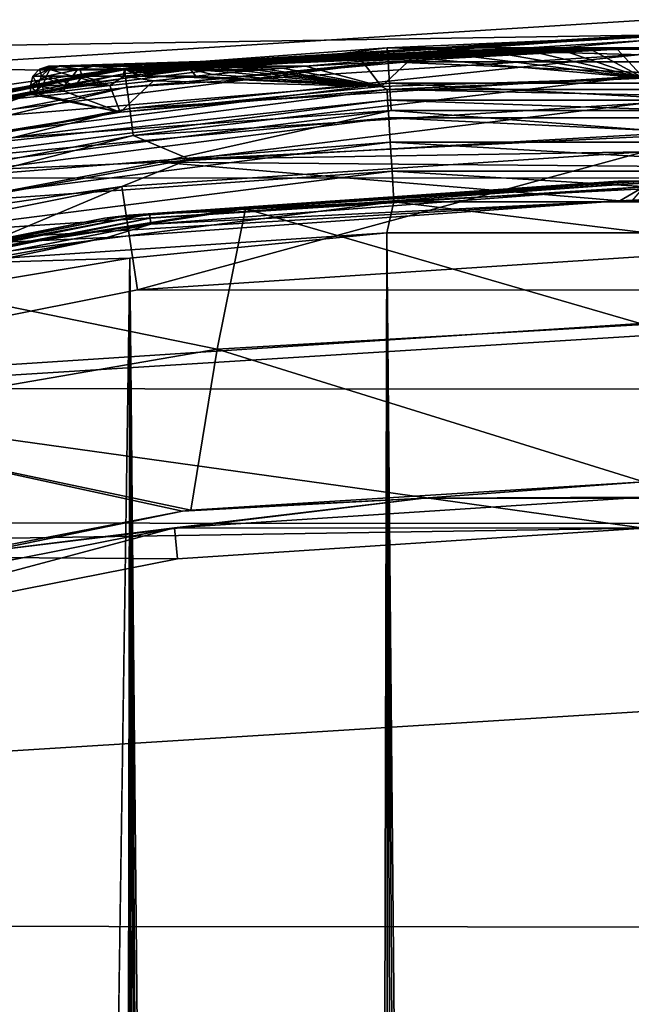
# Model space of a CAD drawing. Header units: metres. Extents: x -24 to 24, y -127 to 24.
# Tile 45 of 49: x -3.2 to -0.06, y 16.03 to 21.08. Entities that reach past the tile are written whole.
import ezdxf

# ---------------------------------------------------------------- set-up
doc = ezdxf.new("R2010")
doc.units = ezdxf.units.M
doc.layers.add('solid_12421051_071', color=7, linetype='CONTINUOUS')

msp = doc.modelspace()

# ---------------------------------------------------------------- linework, layer by layer
at = {"layer": 'solid_12421051_071'}
for points in [[(-9.714241, 20.84775), (7.152607, 21.85928), (-7.018471, 21.902584)], [(-0.005341, 20.999445), (7.152607, 21.85928), (-9.714241, 20.84775)], [(10.21381, 21.718033, -4), (-12.848801, 20.270115, -4), (-10.213004, 21.718414, -4)], [(12.8633, 20.26071, -4), (-12.848801, 20.270115, -4), (10.21381, 21.718033, -4)], [(-2.741115, 20.820101), (-0.005341, 20.999445), (-9.714241, 20.84775)], [(-2.552228, 20.844332, 144.5), (-0.005341, 20.999445), (-2.741115, 20.820101)], [(-2.662479, 20.802666, 147.849274), (-2.665427, 20.825722, 148.004364), (0, 20.995598, 148.004364)], [(0, 20.934549, 155), (0, 20.995598, 148.004364), (-2.665427, 20.825722, 148.004364)], [(-0.000003, 20.972357, 147.849274), (-2.662479, 20.802666, 147.849274), (0, 20.995598, 148.004364)], [(-2.653528, 20.732725, 147.708481), (-2.662479, 20.802666, 147.849274), (-0.000003, 20.972357, 147.849274)], [(-2.653528, 20.732725, 147.708481), (-0.000003, 20.972357, 147.849274), (-0.000003, 20.901844, 147.708481)], [(-2.552228, 20.844332, 144.5), (0.175697, 20.999266, 144.5), (-0.005341, 20.999445)], [(-1.317073, 20.934282, 144.654053), (0.175697, 20.999266, 144.5), (-2.552228, 20.844332, 144.5)], [(-1.317073, 20.934282, 144.654053), (1.317073, 20.934282, 144.654053), (0.175697, 20.999266, 144.5)], [(-3.930449, 20.604137, 144.654053), (-1.317073, 20.934282, 144.654053), (-2.552228, 20.844332, 144.5)], [(-1.312617, 20.863443, 144.79364), (-1.317073, 20.934282, 144.654053), (-3.930449, 20.604137, 144.654053)], [(-3.056131, 20.840424, 154.988281), (-3.000999, 20.840424, 155.578003), (0, 20.934549, 155)], [(-2.996476, 20.840424, 154.399002), (-3.056131, 20.840424, 154.988281), (0, 20.934549, 155)], [(-3.000999, 20.840424, 155.578003), (-2.833149, 20.840424, 156.146011), (0, 20.934549, 155)], [(-2.996476, 20.840424, 154.399002), (0, 20.934549, 155), (-0.164271, 20.934267, 154.958481)], [(-2.824275, 20.840424, 153.832291), (-2.996476, 20.840424, 154.399002), (-0.164271, 20.934267, 154.958481)], [(-2.833149, 20.840424, 156.146011), (-2.558888, 20.840424, 156.670975), (0, 20.934549, 155)], [(-2.824275, 20.840424, 153.832291), (-0.164271, 20.934267, 154.958481), (-0.314204, 20.933371, 154.8647)], [(-2.824275, 20.840424, 153.832291), (-0.314204, 20.933371, 154.8647), (-0.472964, 20.931566, 154.729431)], [(-2.824275, 20.840424, 153.832291), (-0.472964, 20.931566, 154.729431), (-0.586973, 20.929626, 154.621017)], [(-2.545994, 20.840424, 153.309433), (-2.824275, 20.840424, 153.832291), (-0.586973, 20.929626, 154.621017)], [(-0.164271, 20.934267, 154.958481), (0, 20.934549, 155), (-2.665427, 20.825722, 148.004364)], [(-0.314204, 20.933371, 154.8647), (-0.164271, 20.934267, 154.958481), (-2.665427, 20.825722, 148.004364)], [(-0.472964, 20.931566, 154.729431), (-0.314204, 20.933371, 154.8647), (-2.665427, 20.825722, 148.004364)], [(-0.586973, 20.929626, 154.621017), (-0.472964, 20.931566, 154.729431), (-2.665427, 20.825722, 148.004364)], [(-0.697341, 20.927221, 154.508636), (-0.586973, 20.929626, 154.621017), (-2.665427, 20.825722, 148.004364)], [(-0.827716, 20.92367, 154.371292), (-0.697341, 20.927221, 154.508636), (-2.665427, 20.825722, 148.004364)], [(-0.978194, 20.9186, 154.208191), (-0.827716, 20.92367, 154.371292), (-2.665427, 20.825722, 148.004364)], [(-1.152182, 20.911421, 154.01561), (-0.978194, 20.9186, 154.208191), (-2.665427, 20.825722, 148.004364)], [(-2.558888, 20.840424, 156.670975), (-2.188515, 20.840424, 157.133179), (0, 20.934549, 155)], [(-2.545994, 20.840424, 153.309433), (-0.586973, 20.929626, 154.621017), (-0.697341, 20.927221, 154.508636)], [(-2.545994, 20.840424, 153.309433), (-0.697341, 20.927221, 154.508636), (-0.827716, 20.92367, 154.371292)], [(-2.545994, 20.840424, 153.309433), (-0.827716, 20.92367, 154.371292), (-0.978194, 20.9186, 154.208191)], [(-2.545994, 20.840424, 153.309433), (-0.978194, 20.9186, 154.208191), (-1.152182, 20.911421, 154.01561)], [(-2.188515, 20.840424, 157.133179), (-1.735942, 20.840424, 157.515274), (0, 20.934549, 155)], [(-1.446119, 20.865438, 157.183624), (0, 20.934549, 155), (-1.735942, 20.840424, 157.515274)], [(-1.187918, 20.884281, 156.891861), (0, 20.934549, 155), (-1.446119, 20.865438, 157.183624)], [(1.312617, 20.863443, 144.79364), (1.317073, 20.934282, 144.654053), (-1.317073, 20.934282, 144.654053)], [(-1.312617, 20.863443, 144.79364), (1.312617, 20.863443, 144.79364), (-1.317073, 20.934282, 144.654053)], [(-0.958271, 20.898302, 156.637268), (0, 20.934549, 155), (-1.187918, 20.884281, 156.891861)], [(-0.75446, 20.908566, 156.418015), (0, 20.934549, 155), (-0.958271, 20.898302, 156.637268)], [(-0.573631, 20.915922, 156.233154), (0, 20.934549, 155), (-0.75446, 20.908566, 156.418015)], [(-0.573631, 20.915922, 156.233154), (-0.75446, 20.908566, 156.418015), (0, 20.779589, 172.756546)], [(-0.413049, 20.921021, 156.082962), (0, 20.934549, 155), (-0.573631, 20.915922, 156.233154)], [(-0.413049, 20.921021, 156.082962), (-0.573631, 20.915922, 156.233154), (0, 20.779589, 172.756546)], [(-0.268383, 20.924372, 155.968826), (0, 20.934549, 155), (-0.413049, 20.921021, 156.082962)], [(-0.268383, 20.924372, 155.968826), (-0.413049, 20.921021, 156.082962), (0, 20.779589, 172.756546)], [(-0.134537, 20.926311, 155.894379), (0, 20.934549, 155), (-0.268383, 20.924372, 155.968826)], [(-0.134537, 20.926311, 155.894379), (-0.268383, 20.924372, 155.968826), (0, 20.779589, 172.756546)], [(-0.134537, 20.926311, 155.894379), (0, 20.926985, 155.86673), (0, 20.934549, 155)], [(-0.134537, 20.926311, 155.894379), (0, 20.779589, 172.756546), (0, 20.926985, 155.86673)], [(-3.917149, 20.534414, 144.79364), (-1.312617, 20.863443, 144.79364), (-3.930449, 20.604137, 144.654053)], [(-1.305667, 20.752987, 144.904419), (-1.312617, 20.863443, 144.79364), (-3.917149, 20.534414, 144.79364)], [(-1.353579, 20.901331, 153.789215), (-1.152182, 20.911421, 154.01561), (-2.665427, 20.825722, 148.004364)], [(-1.586895, 20.887236, 153.523895), (-1.353579, 20.901331, 153.789215), (-2.665427, 20.825722, 148.004364)], [(-1.857531, 20.867628, 153.213409), (-1.586895, 20.887236, 153.523895), (-2.665427, 20.825722, 148.004364)], [(-2.172086, 20.840424, 152.850082), (-1.857531, 20.867628, 153.213409), (-2.665427, 20.825722, 148.004364)], [(-2.653528, 20.732725, 147.708481), (-0.000003, 20.901844, 147.708481), (-2.639462, 20.622826, 147.596619)], [(-0.000003, 20.901844, 147.708481), (-0.000003, 20.791048, 147.596619), (-2.639462, 20.622826, 147.596619)], [(-2.545994, 20.840424, 153.309433), (-1.152182, 20.911421, 154.01561), (-1.353579, 20.901331, 153.789215)], [(-2.545994, 20.840424, 153.309433), (-1.353579, 20.901331, 153.789215), (-1.586895, 20.887236, 153.523895)], [(-2.545994, 20.840424, 153.309433), (-1.586895, 20.887236, 153.523895), (-1.857531, 20.867628, 153.213409)], [(-2.545994, 20.840424, 153.309433), (-1.857531, 20.867628, 153.213409), (-2.172086, 20.840424, 152.850082)], [(-1.446119, 20.865438, 157.183624), (-1.735942, 20.840424, 157.515274), (-1.34612, 20.735952, 172.755371)], [(-1.187918, 20.884281, 156.891861), (-1.446119, 20.865438, 157.183624), (-1.34612, 20.735952, 172.755371)], [(-1.187918, 20.884281, 156.891861), (-1.34612, 20.735952, 172.755371), (0, 20.779589, 172.756546)], [(1.305667, 20.752987, 144.904419), (1.312617, 20.863443, 144.79364), (-1.312617, 20.863443, 144.79364)], [(-1.305667, 20.752987, 144.904419), (1.305667, 20.752987, 144.904419), (-1.312617, 20.863443, 144.79364)], [(-0.958271, 20.898302, 156.637268), (-1.187918, 20.884281, 156.891861), (0, 20.779589, 172.756546)], [(-0.75446, 20.908566, 156.418015), (-0.958271, 20.898302, 156.637268), (0, 20.779589, 172.756546)], [(-2.741115, 20.820101), (-9.714241, 20.84775), (-12.253759, 19.462978)], [(-5.434105, 20.284649), (-2.741115, 20.820101), (-12.253759, 19.462978)], [(-5.236947, 20.336529, 144.5), (-2.741115, 20.820101), (-5.434105, 20.284649)], [(-5.281871, 20.296343, 147.849274), (-5.287723, 20.318838, 148.004364), (-2.665427, 20.825722, 148.004364)], [(-2.675395, 20.777405, 153.350266), (-2.665427, 20.825722, 148.004364), (-5.287723, 20.318838, 148.004364)], [(-2.662479, 20.802666, 147.849274), (-5.281871, 20.296343, 147.849274), (-2.665427, 20.825722, 148.004364)], [(-5.236947, 20.336529, 144.5), (-2.552228, 20.844332, 144.5), (-2.741115, 20.820101)], [(-3.930449, 20.604137, 144.654053), (-2.552228, 20.844332, 144.5), (-5.236947, 20.336529, 144.5)], [(-3.049624, 20.825117, 154.424408), (-3.066234, 20.788826, 154.334564), (-3.136871, 20.788826, 154.93187)], [(-3.103432, 20.825117, 154.984833), (-3.136871, 20.788826, 154.93187), (-3.092235, 20.788826, 155.531677)], [(-3.103432, 20.825117, 154.984833), (-3.049624, 20.825117, 154.424408), (-3.136871, 20.788826, 154.93187)], [(-3.103432, 20.825117, 154.984833), (-3.056131, 20.840424, 154.988281), (-2.996476, 20.840424, 154.399002)], [(-3.055106, 20.825117, 155.545761), (-3.056131, 20.840424, 154.988281), (-3.103432, 20.825117, 154.984833)], [(-3.103432, 20.825117, 154.984833), (-2.996476, 20.840424, 154.399002), (-3.049624, 20.825117, 154.424408)], [(-3.055106, 20.825117, 155.545761), (-3.103432, 20.825117, 154.984833), (-3.092235, 20.788826, 155.531677)], [(-3.055106, 20.825117, 155.545761), (-3.092235, 20.788826, 155.531677), (-2.933968, 20.788826, 156.111954)], [(-2.895453, 20.825117, 153.882919), (-2.882921, 20.788826, 153.761703), (-3.066234, 20.788826, 154.334564)], [(-3.049624, 20.825117, 154.424408), (-2.895453, 20.825117, 153.882919), (-3.066234, 20.788826, 154.334564)], [(-3.055106, 20.825117, 155.545761), (-3.000999, 20.840424, 155.578003), (-3.056131, 20.840424, 154.988281)], [(-2.906235, 20.825117, 156.08873), (-3.000999, 20.840424, 155.578003), (-3.055106, 20.825117, 155.545761)], [(-2.906235, 20.825117, 156.08873), (-3.055106, 20.825117, 155.545761), (-2.933968, 20.788826, 156.111954)], [(-3.049624, 20.825117, 154.424408), (-2.996476, 20.840424, 154.399002), (-2.895453, 20.825117, 153.882919)], [(-2.906235, 20.825117, 156.08873), (-2.833149, 20.840424, 156.146011), (-3.000999, 20.840424, 155.578003)], [(-2.895453, 20.825117, 153.882919), (-2.996476, 20.840424, 154.399002), (-2.824275, 20.840424, 153.832291)], [(-2.66172, 20.825117, 156.595856), (-2.933968, 20.788826, 156.111954), (-2.667885, 20.788826, 156.651352)], [(-2.66172, 20.825117, 156.595856), (-2.906235, 20.825117, 156.08873), (-2.933968, 20.788826, 156.111954)], [(-2.66172, 20.825117, 156.595856), (-2.833149, 20.840424, 156.146011), (-2.906235, 20.825117, 156.08873)], [(-2.895453, 20.825117, 153.882919), (-2.824275, 20.840424, 153.832291), (-2.645991, 20.825117, 153.378189)], [(-2.895453, 20.825117, 153.882919), (-2.645991, 20.825117, 153.378189), (-2.882921, 20.788826, 153.761703)], [(-2.645991, 20.825117, 153.378189), (-2.587125, 20.789677, 153.225586), (-2.882921, 20.788826, 153.761703)], [(-2.66172, 20.825117, 156.595856), (-2.558888, 20.840424, 156.670975), (-2.833149, 20.840424, 156.146011)], [(-2.645991, 20.825117, 153.378189), (-2.824275, 20.840424, 153.832291), (-2.545994, 20.840424, 153.309433)], [(-2.675395, 20.777405, 153.350266), (-2.587125, 20.789677, 153.225586), (-2.665427, 20.825722, 148.004364)], [(-2.329607, 20.825117, 157.050476), (-2.667885, 20.788826, 156.651352), (-2.299122, 20.789171, 157.134995)], [(-2.329607, 20.825117, 157.050476), (-2.66172, 20.825117, 156.595856), (-2.667885, 20.788826, 156.651352)], [(-2.247355, 20.832199, 152.877792), (-2.172086, 20.840424, 152.850082), (-2.665427, 20.825722, 148.004364)], [(-2.307202, 20.825243, 152.924713), (-2.247355, 20.832199, 152.877792), (-2.665427, 20.825722, 148.004364)], [(-2.382309, 20.816193, 152.992096), (-2.307202, 20.825243, 152.924713), (-2.665427, 20.825722, 148.004364)], [(-2.418019, 20.811762, 153.027847), (-2.382309, 20.816193, 152.992096), (-2.665427, 20.825722, 148.004364)], [(-2.461894, 20.806208, 153.074463), (-2.418019, 20.811762, 153.027847), (-2.665427, 20.825722, 148.004364)], [(-2.517247, 20.799025, 153.137863), (-2.461894, 20.806208, 153.074463), (-2.665427, 20.825722, 148.004364)], [(-2.587125, 20.789677, 153.225586), (-2.517247, 20.799025, 153.137863), (-2.665427, 20.825722, 148.004364)], [(-2.329607, 20.825117, 157.050476), (-2.558888, 20.840424, 156.670975), (-2.66172, 20.825117, 156.595856)], [(-2.645991, 20.825117, 153.378189), (-2.545994, 20.840424, 153.309433), (-2.307202, 20.825243, 152.924713)], [(-2.645991, 20.825117, 153.378189), (-2.307202, 20.825243, 152.924713), (-2.587125, 20.789677, 153.225586)], [(-2.587125, 20.789677, 153.225586), (-2.307202, 20.825243, 152.924713), (-2.517247, 20.799025, 153.137863)], [(-2.329607, 20.825117, 157.050476), (-2.188515, 20.840424, 157.133179), (-2.558888, 20.840424, 156.670975)], [(-2.545994, 20.840424, 153.309433), (-2.172086, 20.840424, 152.850082), (-2.307202, 20.825243, 152.924713)], [(-2.517247, 20.799025, 153.137863), (-2.307202, 20.825243, 152.924713), (-2.461894, 20.806208, 153.074463)], [(-2.461894, 20.806208, 153.074463), (-2.307202, 20.825243, 152.924713), (-2.418019, 20.811762, 153.027847)], [(-2.418019, 20.811762, 153.027847), (-2.307202, 20.825243, 152.924713), (-2.382309, 20.816193, 152.992096)], [(-2.329607, 20.825117, 157.050476), (-1.930983, 20.823992, 157.431519), (-2.188515, 20.840424, 157.133179)], [(-2.329607, 20.825117, 157.050476), (-2.299122, 20.789171, 157.134995), (-2.214084, 20.797691, 157.215622)], [(-2.329607, 20.825117, 157.050476), (-2.214084, 20.797691, 157.215622), (-2.116296, 20.807138, 157.298935)], [(-2.329607, 20.825117, 157.050476), (-2.116296, 20.807138, 157.298935), (-2.043355, 20.813934, 157.355194)], [(-2.329607, 20.825117, 157.050476), (-2.043355, 20.813934, 157.355194), (-1.983943, 20.819307, 157.397888)], [(-2.329607, 20.825117, 157.050476), (-1.983943, 20.819307, 157.397888), (-1.930983, 20.823992, 157.431519)], [(-2.307202, 20.825243, 152.924713), (-2.172086, 20.840424, 152.850082), (-2.247355, 20.832199, 152.877792)], [(-2.188515, 20.840424, 157.133179), (-1.930983, 20.823992, 157.431519), (-1.855502, 20.830462, 157.476151)], [(-2.188515, 20.840424, 157.133179), (-1.855502, 20.830462, 157.476151), (-1.735942, 20.840424, 157.515274)], [(-2.043355, 20.813934, 157.355194), (-2.116296, 20.807138, 157.298935), (-1.34612, 20.735952, 172.755371)], [(-1.983943, 20.819307, 157.397888), (-2.043355, 20.813934, 157.355194), (-1.34612, 20.735952, 172.755371)], [(-1.930983, 20.823992, 157.431519), (-1.983943, 20.819307, 157.397888), (-1.34612, 20.735952, 172.755371)], [(-1.855502, 20.830462, 157.476151), (-1.930983, 20.823992, 157.431519), (-1.34612, 20.735952, 172.755371)], [(-1.735942, 20.840424, 157.515274), (-1.855502, 20.830462, 157.476151), (-1.34612, 20.735952, 172.755371)], [(-2.78573, 20.761288, 153.533463), (-2.675395, 20.777405, 153.350266), (-5.287723, 20.318838, 148.004364)], [(-5.264113, 20.228104, 147.708481), (-5.281871, 20.296343, 147.849274), (-2.662479, 20.802666, 147.849274)], [(-5.264113, 20.228104, 147.708481), (-2.662479, 20.802666, 147.849274), (-2.653528, 20.732725, 147.708481)], [(-3.14914, 20.740614, 154.926407), (-3.136871, 20.788826, 154.93187), (-3.066234, 20.788826, 154.334564)], [(-3.084643, 20.740614, 154.361664), (-3.14914, 20.740614, 154.926407), (-3.066234, 20.788826, 154.334564)], [(-3.14914, 20.740614, 154.926407), (-3.111752, 20.740614, 155.48938), (-3.136871, 20.788826, 154.93187)], [(-3.111752, 20.740614, 155.48938), (-3.092235, 20.788826, 155.531677), (-3.136871, 20.788826, 154.93187)], [(-3.111752, 20.740614, 155.48938), (-2.974419, 20.740614, 156.036987), (-3.092235, 20.788826, 155.531677)], [(-2.974419, 20.740614, 156.036987), (-2.933968, 20.788826, 156.111954), (-3.092235, 20.788826, 155.531677)], [(-3.084643, 20.740614, 154.361664), (-3.066234, 20.788826, 154.334564), (-2.918177, 20.740614, 153.813934)], [(-3.066234, 20.788826, 154.334564), (-2.882921, 20.788826, 153.761703), (-2.918177, 20.740614, 153.813934)], [(-2.974419, 20.740614, 156.036987), (-2.741459, 20.740614, 156.551422), (-2.933968, 20.788826, 156.111954)], [(-2.667885, 20.788826, 156.651352), (-2.933968, 20.788826, 156.111954), (-2.741459, 20.740614, 156.551422)], [(-2.882921, 20.788826, 153.761703), (-2.78573, 20.761288, 153.533463), (-2.918177, 20.740614, 153.813934)], [(-2.882921, 20.788826, 153.761703), (-2.587125, 20.789677, 153.225586), (-2.78573, 20.761288, 153.533463)], [(-2.78573, 20.761288, 153.533463), (-2.587125, 20.789677, 153.225586), (-2.675395, 20.777405, 153.350266)], [(-2.667885, 20.788826, 156.651352), (-2.741459, 20.740614, 156.551422), (-2.517718, 20.765997, 156.888535)], [(-2.517718, 20.765997, 156.888535), (-2.741459, 20.740614, 156.551422), (-2.688334, 20.604994, 172.752243)], [(-2.517718, 20.765997, 156.888535), (-2.688334, 20.604994, 172.752243), (-1.34612, 20.735952, 172.755371)], [(-2.667885, 20.788826, 156.651352), (-2.344364, 20.784519, 157.089233), (-2.299122, 20.789171, 157.134995)], [(-2.667885, 20.788826, 156.651352), (-2.517718, 20.765997, 156.888535), (-2.344364, 20.784519, 157.089233)], [(-2.639462, 20.622826, 147.596619), (-0.000003, 20.791048, 147.596619), (-2.621677, 20.483866, 147.52475)], [(-0.000003, 20.791048, 147.596619), (-0.000003, 20.650955, 147.52475), (-2.621677, 20.483866, 147.52475)], [(-2.344364, 20.784519, 157.089233), (-2.517718, 20.765997, 156.888535), (-1.34612, 20.735952, 172.755371)], [(-2.299122, 20.789171, 157.134995), (-2.344364, 20.784519, 157.089233), (-1.34612, 20.735952, 172.755371)], [(-2.214084, 20.797691, 157.215622), (-2.299122, 20.789171, 157.134995), (-1.34612, 20.735952, 172.755371)], [(-2.116296, 20.807138, 157.298935), (-2.214084, 20.797691, 157.215622), (-1.34612, 20.735952, 172.755371)], [(-1.318291, 20.720026, 172.91098), (0, 20.779589, 172.756546), (-1.34612, 20.735952, 172.755371)], [(-1.318291, 20.720026, 172.91098), (1.317759, 20.720062, 172.91098), (0, 20.779589, 172.756546)], [(-2.918177, 20.740614, 153.813934), (-2.78573, 20.761288, 153.533463), (-5.287723, 20.318838, 148.004364)], [(-3.083563, 20.711523, 154.356461), (-2.918177, 20.740614, 153.813934), (-5.287723, 20.318838, 148.004364)], [(-5.264113, 20.228104, 147.708481), (-2.653528, 20.732725, 147.708481), (-5.236209, 20.12088, 147.596619)], [(-2.653528, 20.732725, 147.708481), (-2.639462, 20.622826, 147.596619), (-5.236209, 20.12088, 147.596619)], [(-3.933106, 20.386183, 172.90239), (-1.318291, 20.720026, 172.91098), (-2.688334, 20.604994, 172.752243)], [(-1.315117, 20.666183, 173.068863), (-1.318291, 20.720026, 172.91098), (-3.933106, 20.386183, 172.90239)], [(-3.896411, 20.425701, 144.904419), (-1.305667, 20.752987, 144.904419), (-3.917149, 20.534414, 144.79364)], [(-3.896411, 20.425701, 144.904419), (-1.296907, 20.613752, 144.975525), (-1.305667, 20.752987, 144.904419)], [(-3.14914, 20.740614, 154.926407), (-3.148963, 20.697252, 154.919174), (-3.112631, 20.697838, 155.483765)], [(-3.084643, 20.740614, 154.361664), (-3.148963, 20.697252, 154.919174), (-3.14914, 20.740614, 154.926407)], [(-3.14914, 20.740614, 154.926407), (-3.112631, 20.697838, 155.483765), (-3.111752, 20.740614, 155.48938)], [(-3.084643, 20.740614, 154.361664), (-3.083563, 20.711523, 154.356461), (-3.148963, 20.697252, 154.919174)], [(-3.111752, 20.740614, 155.48938), (-3.112631, 20.697838, 155.483765), (-2.975506, 20.71228, 156.033859)], [(-2.975506, 20.71228, 156.033859), (-3.112631, 20.697838, 155.483765), (-2.688334, 20.604994, 172.752243)], [(-3.111752, 20.740614, 155.48938), (-2.975506, 20.71228, 156.033859), (-2.974419, 20.740614, 156.036987)], [(-3.084643, 20.740614, 154.361664), (-2.918177, 20.740614, 153.813934), (-3.083563, 20.711523, 154.356461)], [(-2.741459, 20.740614, 156.551422), (-2.975506, 20.71228, 156.033859), (-2.688334, 20.604994, 172.752243)], [(-2.974419, 20.740614, 156.036987), (-2.975506, 20.71228, 156.033859), (-2.741459, 20.740614, 156.551422)], [(-1.318291, 20.720026, 172.91098), (-1.34612, 20.735952, 172.755371), (-2.688334, 20.604994, 172.752243)], [(1.314586, 20.66622, 173.068878), (1.317759, 20.720062, 172.91098), (-1.318291, 20.720026, 172.91098)], [(1.314586, 20.66622, 173.068878), (-1.318291, 20.720026, 172.91098), (-1.315117, 20.666183, 173.068863)], [(-1.305667, 20.752987, 144.904419), (-1.296907, 20.613752, 144.975525), (1.296907, 20.613752, 144.975525)], [(-1.305667, 20.752987, 144.904419), (1.296907, 20.613752, 144.975525), (1.305667, 20.752987, 144.904419)], [(-3.148963, 20.697252, 154.919174), (-3.083563, 20.711523, 154.356461), (-5.287723, 20.318838, 148.004364)], [(-3.148963, 20.697252, 154.919174), (-5.287723, 20.318838, 148.004364), (-4.020961, 20.386923, 172.747162)], [(-3.148963, 20.697252, 154.919174), (-4.020961, 20.386923, 172.747162), (-2.688334, 20.604994, 172.752243)], [(-1.315117, 20.666183, 173.068863), (-3.933106, 20.386183, 172.90239), (-3.923635, 20.333208, 173.060333)], [(-1.315117, 20.666183, 173.068863), (-3.923635, 20.333208, 173.060333), (-1.309527, 20.574623, 173.216278)], [(-3.112631, 20.697838, 155.483765), (-3.148963, 20.697252, 154.919174), (-2.688334, 20.604994, 172.752243)], [(1.314586, 20.66622, 173.068878), (-1.315117, 20.666183, 173.068863), (1.308999, 20.574659, 173.216278)], [(-1.315117, 20.666183, 173.068863), (-1.309527, 20.574623, 173.216278), (1.308999, 20.574659, 173.216278)], [(-5.236209, 20.12088, 147.596619), (-2.639462, 20.622826, 147.596619), (-5.200927, 19.985302, 147.52475)], [(-2.639462, 20.622826, 147.596619), (-2.621677, 20.483866, 147.52475), (-5.200927, 19.985302, 147.52475)], [(-3.896411, 20.425701, 144.904419), (-3.870269, 20.28866, 144.975525), (-1.296907, 20.613752, 144.975525)], [(-2.485806, 20.348248, 145), (-1.296907, 20.613752, 144.975525), (-3.870269, 20.28866, 144.975525)], [(-2.621677, 20.483866, 147.52475), (-0.000003, 20.650955, 147.52475), (-2.332265, 20.362478, 147.5)], [(-2.485806, 20.348248, 145), (0.173785, 20.499226, 145), (-1.296907, 20.613752, 144.975525)], [(-0.000003, 20.650955, 147.52475), (0.288933, 20.49301, 147.5), (-2.332265, 20.362478, 147.5)], [(0.173785, 20.499226, 145), (1.296907, 20.613752, 144.975525), (-1.296907, 20.613752, 144.975525)], [(-3.933106, 20.386183, 172.90239), (-2.688334, 20.604994, 172.752243), (-4.020961, 20.386923, 172.747162)], [(-3.923635, 20.333208, 173.060333), (-3.906959, 20.243122, 173.207809), (-1.309527, 20.574623, 173.216278)], [(-1.309527, 20.574623, 173.216278), (-3.906959, 20.243122, 173.207809), (-1.301786, 20.449816, 173.340118)], [(1.308999, 20.574659, 173.216278), (-1.309527, 20.574623, 173.216278), (1.301261, 20.449852, 173.340118)], [(-1.309527, 20.574623, 173.216278), (-1.301786, 20.449816, 173.340118), (1.301261, 20.449852, 173.340118)], [(-5.200927, 19.985302, 147.52475), (-2.621677, 20.483866, 147.52475), (-4.913332, 19.897165, 147.5)], [(-2.621677, 20.483866, 147.52475), (-2.332265, 20.362478, 147.5), (-4.913332, 19.897165, 147.5)], [(-2.485806, 20.348248, 145), (2.828041, 20.30345, 145), (0.173785, 20.499226, 145)], [(-2.332265, 20.362478, 147.5), (0.288933, 20.49301, 147.5), (0.000633, 20.400063, 147.5)], [(-3.906959, 20.243122, 173.207809), (-3.883863, 20.120327, 173.331757), (-1.301786, 20.449816, 173.340118)], [(-1.301786, 20.449816, 173.340118), (-3.883863, 20.120327, 173.331757), (-1.292518, 20.301834, 173.430405)], [(1.301261, 20.449852, 173.340118), (-1.301786, 20.449816, 173.340118), (1.291996, 20.301868, 173.430405)], [(-1.301786, 20.449816, 173.340118), (-1.292518, 20.301834, 173.430405), (1.291996, 20.301868, 173.430405)], [(-4.913332, 19.897165, 147.5), (-2.332265, 20.362478, 147.5), (-2.679845, 20.223007, 147.5)], [(-2.679845, 20.223007, 147.5), (0.000633, 20.400063, 147.5), (-2.598921, 19.693178, 149.5)], [(-2.332265, 20.362478, 147.5), (0.000633, 20.400063, 147.5), (-2.679845, 20.223007, 147.5)], [(0.000633, 20.400063, 147.5), (0, 19.864103, 149.5), (-2.598921, 19.693178, 149.5)], [(-5.101478, 19.85441, 145), (-2.485806, 20.348248, 145), (-3.870269, 20.28866, 144.975525)], [(-0.122598, 20.149895, 145), (-2.485806, 20.348248, 145), (-5.101478, 19.85441, 145)], [(-0.122598, 20.149895, 145), (2.828041, 20.30345, 145), (-2.485806, 20.348248, 145)], [(12.8633, 20.26071, -4), (-15.283722, 18.50345, -4), (-12.848801, 20.270115, -4)], [(15.308522, 18.48296, -4), (-15.283722, 18.50345, -4), (12.8633, 20.26071, -4)], [(-3.883863, 20.120327, 173.331757), (-3.856213, 19.974728, 173.422165), (-1.292518, 20.301834, 173.430405)], [(-1.292518, 20.301834, 173.430405), (-3.856213, 19.974728, 173.422165), (-1.28255, 20.143778, 173.482803)], [(1.291996, 20.301868, 173.430405), (-1.292518, 20.301834, 173.430405), (1.282032, 20.143814, 173.482803)], [(-1.292518, 20.301834, 173.430405), (-1.28255, 20.143778, 173.482803), (1.282032, 20.143814, 173.482803)], [(-0.122598, 20.149895, 145), (-0.061734, 20.149895, 145), (2.828041, 20.30345, 145)], [(-5.299818, 19.698713, 147.5), (-2.679845, 20.223007, 147.5), (-5.140115, 19.186775, 149.5)], [(-4.913332, 19.897165, 147.5), (-2.679845, 20.223007, 147.5), (-5.299818, 19.698713, 147.5)], [(-2.679845, 20.223007, 147.5), (-2.598921, 19.693178, 149.5), (-5.140115, 19.186775, 149.5)], [(-2.537048, 20.0828, 145.061798), (-2.768275, 20.059889, 145.100006), (-0.13174, 20.249571, 145.100006)], [(-2.643155, 20.076759, 145.23999), (-0.13174, 20.249571, 145.100006), (-2.768275, 20.059889, 145.100006)], [(-2.643155, 20.076759, 145.23999), (0, 20.25, 145.23999), (-0.13174, 20.249571, 145.100006)], [(0, 20.240267, 145.338165), (0, 20.25, 145.23999), (-2.643155, 20.076759, 145.23999)], [(-2.536778, 20.080667, 145.338165), (0, 20.240267, 145.338165), (-2.643155, 20.076759, 145.23999)], [(-2.537048, 20.0828, 145.061798), (0, 20.25, 145.100006), (0, 20.242418, 145.061798)], [(-2.537048, 20.0828, 145.061798), (-0.06587, 20.249893, 145.100006), (0, 20.25, 145.100006)], [(-2.537048, 20.0828, 145.061798), (-0.13174, 20.249571, 145.100006), (-0.06587, 20.249893, 145.100006)], [(-2.534331, 20.061293, 145.029312), (-2.537048, 20.0828, 145.061798), (0, 20.242418, 145.061798)], [(-2.536778, 20.080667, 145.338165), (0, 20.211449, 145.43251), (0, 20.240267, 145.338165)], [(-2.045484, 20.10774, 145.432358), (0, 20.211449, 145.43251), (-2.536778, 20.080667, 145.338165)], [(-2.534331, 20.061293, 145.029312), (0, 20.242418, 145.061798), (0, 20.220739, 145.029312)], [(-2.534331, 20.061293, 145.029312), (0, 20.220739, 145.029312), (-2.530261, 20.029078, 145.007614)], [(-2.530261, 20.029078, 145.007614), (0, 20.220739, 145.029312), (-0.122598, 20.149895, 145)], [(0, 19.515396, 146.937775), (0, 20.211449, 145.43251), (-2.045484, 20.10774, 145.432358)], [(0, 20.25, 145.23999), (-0.06587, 20.249893, 145.100006), (-0.13174, 20.249571, 145.100006)], [(0, 20.220739, 145.029312), (-0.061734, 20.149895, 145), (-0.122598, 20.149895, 145)], [(0, 20.25, 145.23999), (0, 20.25, 145.100006), (-0.06587, 20.249893, 145.100006)], [(-2.754694, 19.960615, 145), (-0.122598, 20.149895, 145), (-5.101478, 19.85441, 145)], [(-4.130631, 19.784437, 145.433502), (-2.045484, 20.10774, 145.432358), (-2.158983, 20.095873, 145.432358)], [(-2.190989, 19.389297, 146.943069), (-2.045484, 20.10774, 145.432358), (-4.130631, 19.784437, 145.433502)], [(-3.856213, 19.974728, 173.422165), (-3.826473, 19.81922, 173.474686), (-1.28255, 20.143778, 173.482803)], [(-1.28255, 20.143778, 173.482803), (-3.826473, 19.81922, 173.474686), (-1.318603, 19.986082, 173.498917)], [(-2.530261, 20.029078, 145.007614), (-0.122598, 20.149895, 145), (-2.754694, 19.960615, 145)], [(-2.158983, 20.095873, 145.432358), (-2.045484, 20.10774, 145.432358), (-2.536778, 20.080667, 145.338165)], [(0, 19.515396, 146.937775), (-2.045484, 20.10774, 145.432358), (-2.190989, 19.389297, 146.943069)], [(-1.28255, 20.143778, 173.482803), (-1.318603, 19.986082, 173.498917), (0.014696, 19.985081, 173.498886)], [(1.282032, 20.143814, 173.482803), (-1.28255, 20.143778, 173.482803), (0.014696, 19.985081, 173.498886)], [(-5.034085, 19.606464, 145.061798), (-5.357639, 19.528395, 145.100006), (-2.768275, 20.059889, 145.100006)], [(-5.241086, 19.559998, 145.23999), (-2.768275, 20.059889, 145.100006), (-5.357639, 19.528395, 145.100006)], [(-5.241086, 19.559998, 145.23999), (-2.643155, 20.076759, 145.23999), (-2.768275, 20.059889, 145.100006)], [(-5.03355, 19.604382, 145.338165), (-2.643155, 20.076759, 145.23999), (-5.241086, 19.559998, 145.23999)], [(-2.537048, 20.0828, 145.061798), (-5.034085, 19.606464, 145.061798), (-2.768275, 20.059889, 145.100006)], [(-5.028693, 19.585466, 145.029312), (-5.034085, 19.606464, 145.061798), (-2.537048, 20.0828, 145.061798)], [(-5.03355, 19.604382, 145.338165), (-2.536778, 20.080667, 145.338165), (-2.643155, 20.076759, 145.23999)], [(-4.130631, 19.784437, 145.433502), (-2.536778, 20.080667, 145.338165), (-5.03355, 19.604382, 145.338165)], [(-2.534331, 20.061293, 145.029312), (-5.028693, 19.585466, 145.029312), (-2.537048, 20.0828, 145.061798)], [(-2.534331, 20.061293, 145.029312), (-5.020618, 19.554016, 145.007614), (-5.028693, 19.585466, 145.029312)], [(-2.534331, 20.061293, 145.029312), (-2.530261, 20.029078, 145.007614), (-5.020618, 19.554016, 145.007614)], [(-4.130631, 19.784437, 145.433502), (-2.158983, 20.095873, 145.432358), (-2.536778, 20.080667, 145.338165)], [(-5.020618, 19.554016, 145.007614), (-2.530261, 20.029078, 145.007614), (-2.754694, 19.960615, 145)], [(-5.325124, 19.432878, 145), (-2.754694, 19.960615, 145), (-5.101478, 19.85441, 145)], [(-5.020618, 19.554016, 145.007614), (-2.754694, 19.960615, 145), (-5.325124, 19.432878, 145)], [(-3.826473, 19.81922, 173.474686), (-2.639591, 19.855038, 173.495651), (-1.318603, 19.986082, 173.498917)], [(-1.597578, -88.83783, 173.498398), (-1.318603, 19.986082, 173.498917), (-2.639591, 19.855038, 173.495651)], [(-1.597578, -88.83783, 173.498398), (-1.291442, -88.990067, 173.498962), (-1.318603, 19.986082, 173.498917)], [(-0.305914, -89.241882, 173.499939), (0.014696, 19.985081, 173.498886), (-1.318603, 19.986082, 173.498917)], [(-0.641145, -89.192856, 173.499741), (-0.305914, -89.241882, 173.499939), (-1.318603, 19.986082, 173.498917)], [(-0.972105, -89.108276, 173.499405), (-0.641145, -89.192856, 173.499741), (-1.318603, 19.986082, 173.498917)], [(-1.291442, -88.990067, 173.498962), (-0.972105, -89.108276, 173.499405), (-1.318603, 19.986082, 173.498917)], [(-0.305914, -89.241882, 173.499939), (0.037328, -89.237907, 173.499924), (0.014696, 19.985081, 173.498886)], [(-3.9564, 19.635141, 173.490219), (-3.259604, -22.351816, 173.493362), (-2.639591, 19.855038, 173.495651)], [(-3.826473, 19.81922, 173.474686), (-3.9564, 19.635141, 173.490219), (-2.639591, 19.855038, 173.495651)], [(-2.815412, -87.64093, 173.495041), (-2.639591, 19.855038, 173.495651), (-3.259604, -22.351816, 173.493362)], [(-2.815412, -87.64093, 173.495041), (-2.626993, -87.927307, 173.495682), (-2.639591, 19.855038, 173.495651)], [(-1.890448, -88.652382, 173.497772), (-1.597578, -88.83783, 173.498398), (-2.639591, 19.855038, 173.495651)], [(-2.159515, -88.439171, 173.497086), (-1.890448, -88.652382, 173.497772), (-2.639591, 19.855038, 173.495651)], [(-2.405961, -88.195961, 173.496384), (-2.159515, -88.439171, 173.497086), (-2.639591, 19.855038, 173.495651)], [(-2.626993, -87.927307, 173.495682), (-2.405961, -88.195961, 173.496384), (-2.639591, 19.855038, 173.495651)], [(-2.598921, 19.693178, 149.5), (0, 19.864103, 149.5), (2.612898, 19.691231, 149.5)], [(-2.190989, 19.389297, 146.943069), (-4.130631, 19.784437, 145.433502), (-4.422556, 19.003189, 146.94635)], [(-5.140115, 19.186775, 149.5), (-2.598921, 19.693178, 149.5), (2.612898, 19.691231, 149.5)], [(-5.140115, 19.186775, 149.5), (2.612898, 19.691231, 149.5), (5.165941, 19.179796, 149.5)], [(0, 18.707434, 148.386047), (0, 19.515396, 146.937775), (-2.190989, 19.389297, 146.943069)], [(-2.325133, 18.562218, 148.386307), (-2.190989, 19.389297, 146.943069), (-4.422556, 19.003189, 146.94635)], [(0, 18.707434, 148.386047), (-2.190989, 19.389297, 146.943069), (-2.325133, 18.562218, 148.386307)], [(0, 18.469294, 149.5), (-7.60638, 18.350075, 149.5), (-5.140115, 19.186775, 149.5)], [(0, 18.469294, 149.5), (-5.140115, 19.186775, 149.5), (5.165941, 19.179796, 149.5)], [(-2.367541, 18.55687, 148.386276), (-4.422556, 19.003189, 146.94635), (-4.687012, 18.110062, 148.387161)], [(-2.367541, 18.55687, 148.386276), (-2.325133, 18.562218, 148.386307), (-4.422556, 19.003189, 146.94635)], [(-1.128932, 18.624378, 148.486267), (0, 18.707434, 148.386047), (-2.325133, 18.562218, 148.386307)], [(-1.128932, 18.624378, 148.486267), (1.128932, 18.624378, 148.486267), (0, 18.707434, 148.386047)], [(-3.370263, 18.351656, 148.486267), (-1.128932, 18.624378, 148.486267), (-2.367541, 18.55687, 148.386276)], [(-2.410019, 18.472532, 148.593796), (-1.128932, 18.624378, 148.486267), (-3.370263, 18.351656, 148.486267)], [(-2.410019, 18.472532, 148.593796), (0, 18.469294, 149.5), (0, 18.629082, 148.593796)], [(-2.410019, 18.472532, 148.593796), (0, 18.629082, 148.593796), (-1.128932, 18.624378, 148.486267)], [(-1.128932, 18.624378, 148.486267), (-2.325133, 18.562218, 148.386307), (-2.367541, 18.55687, 148.386276)], [(0, 18.629082, 148.593796), (0.053974, 18.629004, 148.593796), (-1.128932, 18.624378, 148.486267)], [(0.053974, 18.629004, 148.593796), (0.107947, 18.628769, 148.593796), (-1.128932, 18.624378, 148.486267)], [(0.107947, 18.628769, 148.593796), (1.128932, 18.624378, 148.486267), (-1.128932, 18.624378, 148.486267)], [(-3.370263, 18.351656, 148.486267), (-2.367541, 18.55687, 148.386276), (-4.687012, 18.110062, 148.387161)], [(15.308522, 18.48296, -4), (-17.484941, 16.439722, -4), (-15.283722, 18.50345, -4)], [(17.51461, 16.407999, -4), (-17.484941, 16.439722, -4), (15.308522, 18.48296, -4)], [(0, 18.469294, 149.5), (-2.393967, 18.313297, 149.5), (-7.60638, 18.350075, 149.5)], [(-4.779533, 18.00552, 148.593796), (-4.737646, 17.850834, 149.5), (-2.410019, 18.472532, 148.593796)], [(-4.779533, 18.00552, 148.593796), (-2.410019, 18.472532, 148.593796), (-3.370263, 18.351656, 148.486267)], [(-2.410019, 18.472532, 148.593796), (-4.737646, 17.850834, 149.5), (-2.393967, 18.313297, 149.5)], [(-2.410019, 18.472532, 148.593796), (-2.393967, 18.313297, 149.5), (0, 18.469294, 149.5)], [(-2.393967, 18.313297, 149.5), (-4.737646, 17.850834, 149.5), (-7.60638, 18.350075, 149.5)], [(17.51461, 16.407999, -4), (-19.396687, 14.134602, -4), (-17.484941, 16.439722, -4)], [(19.425127, 14.095429, -4), (-19.396687, 14.134602, -4), (17.51461, 16.407999, -4)]]:
    msp.add_3dface(points, dxfattribs=at)

doc.saveas('drawing.dxf')
